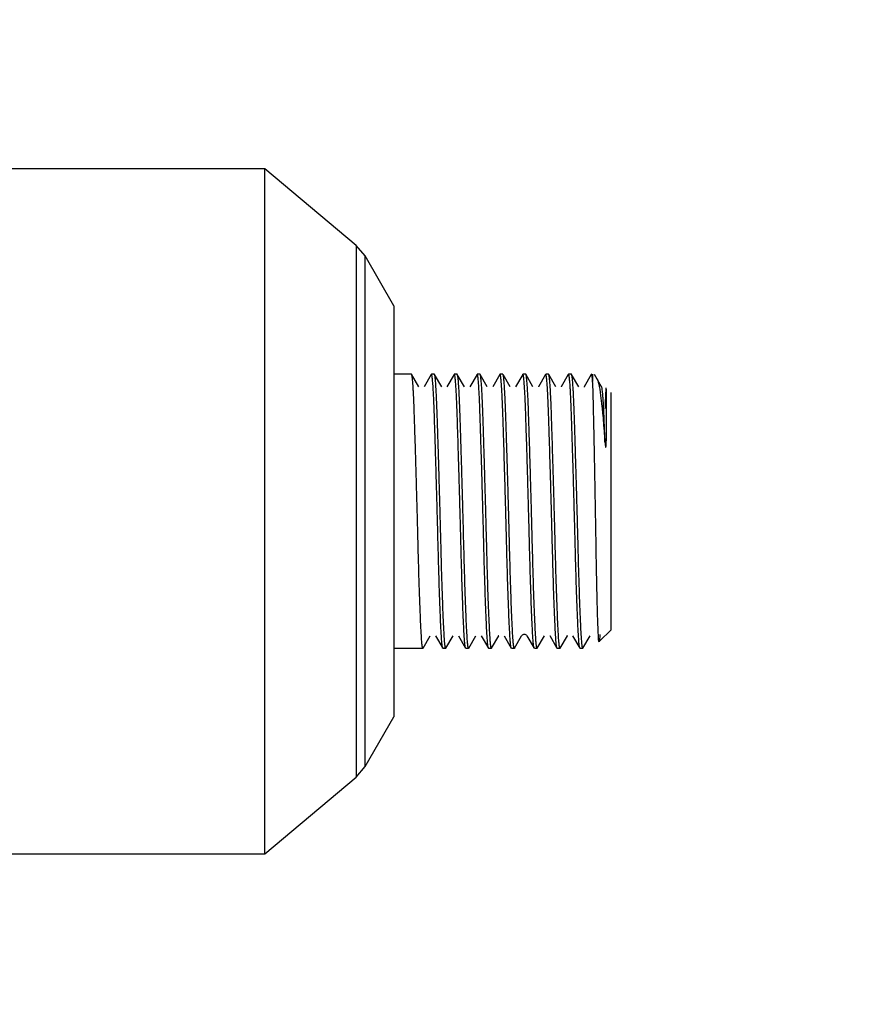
# Model space of a CAD drawing. Header units: millimetres. Extents: x -177 to 471, y -85 to 200.
# Tile 203 of 222: x 168 to 183, y 130 to 147. Entities that reach past the tile are written whole.
import ezdxf
from ezdxf import colors
from ezdxf.entities.mleader import LeaderData, LeaderLine
from ezdxf.math import Vec2, Vec3

# ---------------------------------------------------------------- set-up
doc = ezdxf.new("R2010")
doc.units = ezdxf.units.MM
doc.layers.add('Default', color=7, linetype='Continuous')
doc.layers.add('P4_A', color=7, linetype='Continuous')

# ---------------------------------------------------------------- blocks, each defined once
blk = doc.blocks.new('_SE_FILLED')
at = {"color": 0}
blk.add_line((0, 0), (-1, 0), dxfattribs=at)
blk.add_solid([(0, 0), (-1, -0.1665), (-1, 0.1665), (0, 0)], dxfattribs=at)
blk = doc.blocks.new('SE8')
at = {"layer": 'P4_A', "color": 7, "linetype": 'Continuous'}
for p, q in [((172.233, 144.441), (159.913, 144.441)), ((172.233, 132.441), (172.233, 144.441)), ((173.833, 143.098), (172.233, 144.441)), ((173.833, 143.098), (173.833, 133.783)), ((173.989, 142.913), (173.833, 143.098)), ((173.989, 133.969), (173.989, 142.913)), ((174.493, 142.041), (173.989, 142.913)), ((174.493, 142.041), (174.493, 134.841)), ((174.802, 140.841), (174.493, 140.841)), ((174.928, 140.623), (174.803, 140.84)), ((175.147, 140.836), (175.022, 140.619)), ((175.202, 140.841), (175.152, 140.841)), ((175.33, 140.62), (175.205, 140.837)), ((175.548, 140.838), (175.423, 140.621)), ((175.602, 140.841), (175.551, 140.841)), ((175.729, 140.622), (175.604, 140.839)), ((175.949, 140.839), (175.824, 140.623)), ((176.002, 140.841), (175.952, 140.841)), ((176.129, 140.622), (176.004, 140.839)), ((176.349, 140.839), (176.224, 140.622)), ((176.402, 140.841), (176.352, 140.841)), ((176.53, 140.621), (176.405, 140.837)), ((176.748, 140.838), (176.623, 140.621)), ((176.802, 140.841), (176.752, 140.841)), ((176.928, 140.623), (176.803, 140.84)), ((177.147, 140.836), (177.022, 140.619)), ((177.202, 140.841), (177.152, 140.841)), ((177.33, 140.62), (177.205, 140.837)), ((177.547, 140.836), (177.422, 140.619)), ((177.602, 140.841), (177.551, 140.841)), ((177.729, 140.622), (177.604, 140.839)), ((177.948, 140.838), (177.823, 140.621)), ((177.973, 140.841), (177.973, 140.717)), ((178.129, 140.622), (178.004, 140.839)), ((178.293, 140.521), (178.293, 136.361)), ((175.004, 136.043), (175.129, 136.26)), ((175.223, 136.261), (175.348, 136.044)), ((175.405, 136.044), (175.53, 136.261)), ((175.624, 136.259), (175.749, 136.043)), ((175.803, 136.042), (175.928, 136.258)), ((176.024, 136.259), (176.149, 136.042)), ((176.205, 136.045), (176.33, 136.261)), ((176.423, 136.26), (176.549, 136.043)), ((176.604, 136.042), (176.729, 136.259)), ((176.822, 136.261), (176.948, 136.045)), ((177.004, 136.043), (177.129, 136.26)), ((177.222, 136.263), (177.347, 136.046)), ((177.405, 136.044), (177.53, 136.261)), ((177.622, 136.262), (177.748, 136.045)), ((177.803, 136.042), (177.928, 136.258)), ((178.101, 136.17), (178.293, 136.361)), ((174.493, 136.041), (175.002, 136.041)), ((175.352, 136.041), (175.402, 136.041)), ((175.752, 136.041), (175.802, 136.041)), ((176.152, 136.041), (176.202, 136.041)), ((176.551, 136.041), (176.602, 136.041)), ((176.952, 136.041), (177.002, 136.041)), ((177.351, 136.041), (177.401, 136.041)), ((177.752, 136.041), (177.802, 136.041)), ((173.989, 133.969), (174.493, 134.841)), ((173.833, 133.783), (173.989, 133.969)), ((172.233, 132.441), (173.833, 133.783)), ((159.913, 132.441), (172.233, 132.441))]:
    blk.add_line(p, q, dxfattribs=at)
blk.add_arc((176.776, 136.231), 0.0548, 31.6231, 148.8689, dxfattribs=at)
for points, weights, knots in [([(175.004, 136.043), (174.994, 136.026), (174.984, 136.131), (174.951, 136.508), (174.918, 137.852), (174.884, 139.195), (174.851, 140.161), (174.829, 140.814), (174.803, 140.84)], [0.942832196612, 0.958659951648, 1, 0.866025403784, 1, 0.866025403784, 1, 0.905409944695, 0.944386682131], [0.91173087, 0.91173087, 0.91173087, 0.91805243, 0.91805243, 0.93853932, 0.93853932, 0.95902622, 0.95902622, 0.97349057, 0.97349057, 0.97349057]), ([(175.351, 136.041), (175.342, 136.04), (175.334, 136.131), (175.301, 136.508), (175.268, 137.852), (175.234, 139.195), (175.201, 140.161), (175.175, 140.904), (175.147, 140.836)], [0.947342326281, 0.963995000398, 1, 0.866025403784, 1, 0.866025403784, 1, 0.89372038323, 0.95606015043], [0.90202574, 0.90202574, 0.90202574, 0.90819385, 0.90819385, 0.93114539, 0.93114539, 0.95409692, 0.95409692, 0.97230396, 0.97230396, 0.97230396]), ([(175.401, 136.041), (175.392, 136.041), (175.384, 136.131), (175.351, 136.508), (175.318, 137.852), (175.284, 139.195), (175.251, 140.161), (175.228, 140.84), (175.201, 140.841)], [0.947613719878, 0.964287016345, 1, 0.866025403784, 1, 0.866025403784, 1, 0.901985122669, 0.947384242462], [0.78966999, 0.78966999, 0.78966999, 0.79513108, 0.79513108, 0.81561797, 0.81561797, 0.83610487, 0.83610487, 0.85109293, 0.85109293, 0.85109293]), ([(175.749, 136.043), (175.741, 136.054), (175.734, 136.131), (175.701, 136.508), (175.668, 137.852), (175.634, 139.195), (175.601, 140.161), (175.576, 140.887), (175.548, 140.838)], [0.952633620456, 0.969266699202, 1, 0.866025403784, 1, 0.866025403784, 1, 0.895866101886, 0.953611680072], [0.76521962, 0.76521962, 0.76521962, 0.77048462, 0.77048462, 0.79343616, 0.79343616, 0.8163877, 0.8163877, 0.83422715, 0.83422715, 0.83422715]), ([(175.803, 136.042), (175.793, 136.032), (175.784, 136.131), (175.751, 136.508), (175.718, 137.852), (175.684, 139.195), (175.651, 140.161), (175.629, 140.805), (175.604, 140.839)], [0.944420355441, 0.960656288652, 1, 0.866025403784, 1, 0.866025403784, 1, 0.906546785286, 0.94346908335], [0.66619344, 0.66619344, 0.66619344, 0.67220973, 0.67220973, 0.69269662, 0.69269662, 0.71318351, 0.71318351, 0.72747403, 0.72747403, 0.72747403]), ([(176.149, 136.042), (176.141, 136.053), (176.134, 136.131), (176.101, 136.508), (176.068, 137.852), (176.034, 139.195), (176.001, 140.161), (175.976, 140.875), (175.949, 140.839)], [0.952241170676, 0.968902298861, 1, 0.866025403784, 1, 0.866025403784, 1, 0.89740379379, 0.951941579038], [0.62744797, 0.62744797, 0.62744797, 0.6327754, 0.6327754, 0.65572694, 0.65572694, 0.67867847, 0.67867847, 0.6962545, 0.6962545, 0.6962545]), ([(176.201, 136.041), (176.192, 136.04), (176.184, 136.131), (176.151, 136.508), (176.118, 137.852), (176.084, 139.195), (176.051, 140.161), (176.029, 140.8), (176.004, 140.839)], [0.947325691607, 0.963977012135, 1, 0.866025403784, 1, 0.866025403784, 1, 0.907220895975, 0.942943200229], [0.54377988, 0.54377988, 0.54377988, 0.54928838, 0.54928838, 0.56977527, 0.56977527, 0.59026216, 0.59026216, 0.60444959, 0.60444959, 0.60444959]), ([(176.549, 136.043), (176.541, 136.055), (176.534, 136.131), (176.501, 136.508), (176.468, 137.852), (176.434, 139.195), (176.401, 140.161), (176.376, 140.878), (176.349, 140.839)], [0.953027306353, 0.969628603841, 1, 0.866025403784, 1, 0.866025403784, 1, 0.897009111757, 0.952363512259], [0.48986317, 0.48986317, 0.48986317, 0.49506617, 0.49506617, 0.51801771, 0.51801771, 0.54096925, 0.54096925, 0.55861289, 0.55861289, 0.55861289]), ([(176.604, 136.042), (176.594, 136.028), (176.584, 136.131), (176.551, 136.508), (176.518, 137.852), (176.484, 139.195), (176.451, 140.161), (176.429, 140.79), (176.405, 140.837)], [0.943391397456, 0.959380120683, 1, 0.866025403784, 1, 0.866025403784, 1, 0.908517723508, 0.941969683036], [0.42015559, 0.42015559, 0.42015559, 0.42636703, 0.42636703, 0.44685392, 0.44685392, 0.46734081, 0.46734081, 0.48132994, 0.48132994, 0.48132994]), ([(176.951, 136.041), (176.942, 136.042), (176.934, 136.131), (176.901, 136.508), (176.868, 137.852), (176.834, 139.195), (176.801, 140.161), (176.776, 140.892), (176.748, 140.837)], [0.947820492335, 0.964507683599, 1, 0.866025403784, 1, 0.866025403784, 1, 0.895217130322, 0.954337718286], [0.35127667, 0.35127667, 0.35127667, 0.35735695, 0.35735695, 0.38030848, 0.38030848, 0.40326002, 0.40326002, 0.42121065, 0.42121065, 0.42121065]), ([(177.004, 136.043), (176.994, 136.027), (176.984, 136.131), (176.951, 136.508), (176.918, 137.852), (176.884, 139.195), (176.851, 140.161), (176.829, 140.812), (176.803, 140.84)], [0.942949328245, 0.95881246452, 1, 0.866025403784, 1, 0.866025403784, 1, 0.905634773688, 0.944202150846], [0.29714743, 0.29714743, 0.29714743, 0.30344568, 0.30344568, 0.32393257, 0.32393257, 0.34441946, 0.34441946, 0.35884944, 0.35884944, 0.35884944]), ([(177.351, 136.041), (177.342, 136.042), (177.334, 136.131), (177.301, 136.508), (177.268, 137.852), (177.234, 139.195), (177.201, 140.161), (177.178, 140.845), (177.151, 140.841)], [0.947873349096, 0.964563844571, 1, 0.866025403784, 1, 0.866025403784, 1, 0.901365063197, 0.947964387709], [0.21357706, 0.21357706, 0.21357706, 0.21964772, 0.21964772, 0.24259926, 0.24259926, 0.2655508, 0.2655508, 0.2824482, 0.2824482, 0.2824482]), ([(177.405, 136.044), (177.394, 136.023), (177.384, 136.131), (177.351, 136.508), (177.318, 137.852), (177.284, 139.195), (177.251, 140.161), (177.228, 140.839), (177.201, 140.841)], [0.941941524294, 0.957469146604, 1, 0.866025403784, 1, 0.866025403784, 1, 0.902031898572, 0.947340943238], [0.17402067, 0.17402067, 0.17402067, 0.18052433, 0.18052433, 0.20101122, 0.20101122, 0.22149811, 0.22149811, 0.23647902, 0.23647902, 0.23647902]), ([(177.752, 136.041), (177.743, 136.04), (177.734, 136.131), (177.701, 136.508), (177.668, 137.852), (177.634, 139.195), (177.601, 140.161), (177.575, 140.905), (177.547, 140.836)], [0.947135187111, 0.963770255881, 1, 0.866025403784, 1, 0.866025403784, 1, 0.893581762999, 0.956223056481], [0.07573188, 0.07573188, 0.07573188, 0.0819385, 0.0819385, 0.10489003, 0.10489003, 0.12784157, 0.12784157, 0.14607236, 0.14607236, 0.14607236]), ([(177.803, 136.042), (177.793, 136.031), (177.784, 136.131), (177.751, 136.508), (177.718, 137.852), (177.684, 139.195), (177.651, 140.161), (177.629, 140.805), (177.604, 140.839)], [0.94422878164, 0.960423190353, 1, 0.866025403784, 1, 0.866025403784, 1, 0.906593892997, 0.94343189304], [0.05155104, 0.05155104, 0.05155104, 0.05760297, 0.05760297, 0.07808987, 0.07808987, 0.09857676, 0.09857676, 0.11286007, 0.11286007, 0.11286007]), ([(178.189, 139.642), (178.182, 139.841), (178.176, 140.006), (178.154, 140.583), (178.129, 140.622)], [0.955377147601, 0.971718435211, 1, 0.907810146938, 0.942494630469], [0, 0, 0, 0.00420418, 0.00420418, 0.01790861, 0.01790861, 0.01790861])]:
    blk.add_rational_spline(points, weights, degree=2, knots=knots, dxfattribs=at)
for points, weights in [([(177.973, 140.717), (177.96, 140.861), (177.948, 140.838)], [0.934328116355, 0.927736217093, 0.954178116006]), ([(177.03, 140.621), (177.026, 140.628), (177.022, 140.62)], [0.941754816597, 0.94711331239, 0.955756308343]), ([(177.429, 140.622), (177.426, 140.628), (177.422, 140.62)], [0.94254131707, 0.947853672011, 0.956127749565]), ([(177.833, 140.613), (177.828, 140.63), (177.823, 140.621)], [0.938180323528, 0.943519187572, 0.954373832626]), ([(176.33, 136.261), (176.327, 136.254), (176.323, 136.26)], [0.941151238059, 0.946049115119, 0.953894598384]), ([(177.53, 136.261), (177.527, 136.254), (177.523, 136.26)], [0.941250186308, 0.946262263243, 0.954323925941])]:
    blk.add_rational_spline(points, weights, degree=2, dxfattribs=at)
for points, knots in [([(178.041, 140.773), (178.042, 140.771), (178.055, 140.756), (178.079, 140.684), (178.109, 140.504), (178.132, 140.312), (178.148, 140.146), (178.159, 140.014), (178.17, 139.881), (178.179, 139.767), (178.186, 139.685), (178.189, 139.642)], [0.3323722, 0.3323722, 0.3323722, 0.3323722, 0.3557296, 0.5001763, 0.6470736, 0.749495, 0.8029914, 0.8743747, 0.9142039, 0.9560927, 1, 1, 1, 1]), ([(178.099, 136.283), (178.097, 136.248), (178.09, 136.141), (178.08, 136.138), (178.071, 136.302), (178.062, 136.535), (178.051, 136.92), (178.039, 137.476), (178.029, 138.111), (178.018, 138.775), (178.006, 139.416), (177.996, 139.892), (177.989, 140.213), (177.984, 140.415), (177.979, 140.59), (177.975, 140.672), (177.973, 140.717)], [0.4027826, 0.4027826, 0.4027826, 0.4027826, 0.4286029, 0.4998112, 0.5354979, 0.5713161, 0.6249049, 0.6784421, 0.7319385, 0.7854435, 0.838989, 0.892574, 0.9193826, 0.9462893, 0.970864, 1, 1, 1, 1]), ([(178.189, 139.642), (178.19, 139.634), (178.191, 139.619), (178.194, 139.594), (178.196, 139.579), (178.199, 139.554), (178.205, 139.56), (178.205, 139.569), (178.209, 139.589), (178.21, 139.628), (178.213, 139.687), (178.215, 139.759), (178.216, 139.855), (178.218, 139.992), (178.218, 140.182), (178.217, 140.393), (178.214, 140.556), (178.21, 140.607), (178.208, 140.605), (178.207, 140.603)], [0, 0, 0, 0, 0.0079767, 0.0143906, 0.0227393, 0.0264363, 0.0282911, 0.0309658, 0.0354655, 0.0493617, 0.0712718, 0.0950983, 0.1249408, 0.1745002, 0.2501164, 0.3636592, 0.5001233, 0.6324382, 0.6730006, 0.6730006, 0.6730006, 0.6730006]), ([(178.203, 140.574), (178.201, 140.544), (178.197, 140.459), (178.192, 140.306), (178.189, 140.242)], [0.7501484, 0.7501484, 0.7501484, 0.7501484, 0.8970711, 1, 1, 1, 1])]:
    blk.add_open_spline(points, degree=3, knots=knots, dxfattribs=at)

msp = doc.modelspace()

# ---------------------------------------------------------------- block references
at = {"layer": 'Default'}
msp.add_blockref('SE8', (0, 0), dxfattribs=at)

# ---------------------------------------------------------------- leaders
at = {"layer": 'Default', "color": 7, "linetype": 'Continuous'}
ml = msp.add_multileader_mtext('Standard', dxfattribs=at)
ml.set_content("{\\pxsm0.9;\\fSolid Edge ISO|b0||i0||c0|p34;\\W1.;To not miss out on valuable data through out the process,\\Pplace the sensor below the minimum fluid's height.\\P}", color=256)
ml.set_leader_properties()
ml.set_arrow_properties(name='_SE_FILLED')
ml.build(insert=Vec2(0, 0))
ml.multileader.update_dxf_attribs({"dogleg_length": 5.25, "arrow_head_size": 3.5})
ctx = ml.context
ctx.base_point, ctx.char_height, ctx.arrow_head_size, ctx.landing_gap_size = Vec3(92.237, 195.417), 3.5, 3.5, 1.225
notes = []
notes.append((ctx, [(0, (1, 1, 0), (87.762, 195.167), (1, 0), 5.25, [(0, [(66.209, 144.279)], 0, [])])]))
ctx.mtext.insert = Vec3(94.237, 197.382)
ml = msp.add_multileader_mtext('Standard', dxfattribs=at)
ml.set_content('{\\pxsm0.9;\\fSolid Edge ISO|b0||i0||c0|p34;\\W1.;Sensing element submerged,\\Pgap for weldolet is minimal to\\Pavoid considerable deposits.\\P}', color=256)
ml.set_leader_properties()
ml.build(insert=Vec2(0, 0))
ml.multileader.update_dxf_attribs({"dogleg_length": 5.25, "arrow_head_size": 3.5})
ctx = ml.context
ctx.base_point, ctx.char_height, ctx.arrow_head_size, ctx.landing_gap_size = Vec3(158.914, 174.558), 3.5, 3.5, 1.225
notes.append((ctx, [(0, (1, 1, 0), (154.439, 174.308), (1, 0), 5.25, [(0, [(136.88, 139.441)], 0, [])])]))
ctx.mtext.insert = Vec3(160.914, 176.524)
for ctx, leaders in notes:
    for number, flags, end, landing, length, lines in leaders:
        leader = LeaderData()
        leader.index, (leader.has_last_leader_line, leader.has_dogleg_vector, leader.attachment_direction) = number, flags
        leader.last_leader_point, leader.dogleg_vector, leader.dogleg_length = Vec3(end), Vec3(landing), length
        for number, points, colour, breaks in lines:
            line = LeaderLine()
            line.index, line.vertices, line.color, line.breaks = number, Vec3.list(points), colors.encode_raw_color(colour), breaks
            leader.lines.append(line)
        ctx.leaders.append(leader)

doc.saveas('drawing.dxf')
